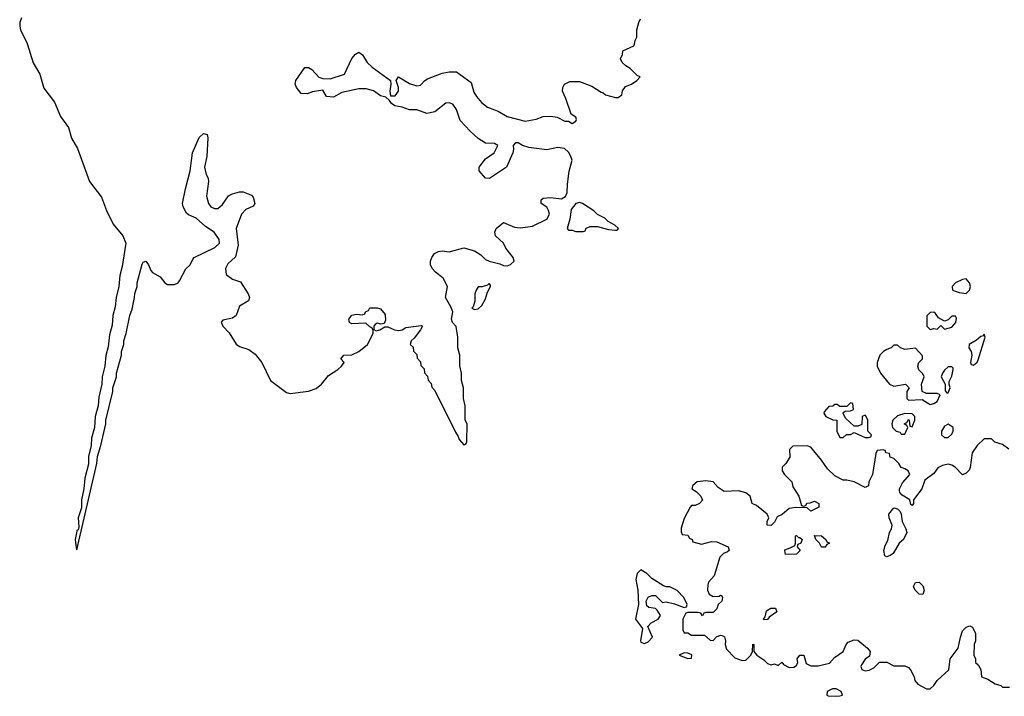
# Model space of a CAD drawing. Header units: inches. Extents: x 2701323 to 2964515, y 494916 to 722124.
# Tile 39 of 256: x 2727373 to 2732821, y 631063 to 634806. Entities that reach past the tile are written whole.
import ezdxf

# ---------------------------------------------------------------- set-up
doc = ezdxf.new("R2010")
doc.units = ezdxf.units.IN
doc.header["$MEASUREMENT"] = 0
doc.layers.add('C7623', color=7, linetype='Continuous')
doc.layers.add('C7633', color=7, linetype='Continuous')

msp = doc.modelspace()

# ---------------------------------------------------------------- linework, layer by layer
at = {"layer": 'C7623', "color": 2, "elevation": 2}
for points in [[(2727383.4, 634816.6), (2727373.1, 634790), (2727372.9, 634770), (2727377.7, 634750), (2727414.5, 634674.5), (2727447.6, 634567.6), (2727483.8, 634503.8), (2727506.7, 634426.7), (2727565.5, 634350), (2727599.6, 634270), (2727642.7, 634210), (2727658.9, 634150), (2727692.6, 634092.6), (2727759.6, 633910), (2727825.1, 633825.1), (2727853.4, 633750), (2727890, 633674.4), (2727942.8, 633610), (2727960.2, 633570), (2727940.2, 633439.8), (2727927.9, 633390), (2727921.5, 633330), (2727906.7, 633270), (2727901.8, 633218.2), (2727889, 633170), (2727884.2, 633115.8), (2727870, 633062), (2727863, 632997), (2727850, 632948), (2727844.6, 632890), (2727829.1, 632830.9), (2727827.2, 632790), (2727810, 632718), (2727807, 632670), (2727790.5, 632610), (2727786.7, 632550), (2727770.7, 632490.7), (2727768.5, 632450), (2727753.4, 632390), (2727753.2, 632346.8), (2727733.4, 632270), (2727728.5, 632211.5), (2727714, 632150), (2727715.3, 632104.7), (2727697.3, 632050), (2727699.8, 632000.2), (2727696.9, 631983.1), (2727690, 631978), (2727686.8, 631966.8), (2727680.7, 631930), (2727684.7, 631884.7), (2727690, 631874), (2727799, 632350), (2727804, 632390), (2727822, 632450), (2727848.7, 632570), (2727849, 632590), (2727888.7, 632750), (2727889, 632770), (2727908.7, 632830), (2727909, 632850), (2727935.3, 632950), (2727935.3, 632970), (2727948.7, 633010), (2727949, 633030), (2727962, 633070), (2727982, 633170), (2727994.6, 633205.4), (2728008.7, 633270), (2728009.1, 633290.9), (2728022, 633330), (2728022, 633350), (2728050, 633454), (2728055.3, 633464.7), (2728070.5, 633470.5), (2728086, 633450), (2728098, 633418), (2728107.1, 633407.1), (2728150, 633382.8), (2728176, 633350), (2728190, 633342), (2728230, 633340.5), (2728249, 633350), (2728258, 633362), (2728292.9, 633427.1), (2728315.3, 633450), (2728330, 633482), (2728338, 633490), (2728453.3, 633546.7), (2728479.3, 633570), (2728477, 633590), (2728449.4, 633630), (2728401.7, 633661.7), (2728350, 633707.3), (2728307.2, 633727.2), (2728296.6, 633736.6), (2728278, 633770), (2728274.5, 633790), (2728289.6, 633870), (2728316.9, 633970), (2728329.5, 634070), (2728366.5, 634153.5), (2728390, 634176), (2728410, 634171), (2728413, 634153), (2728408.4, 634050), (2728395.5, 633990), (2728404.9, 633950), (2728415.5, 633930), (2728418, 633910), (2728406.4, 633830), (2728418, 633790), (2728430, 633770.8), (2728450, 633760.7), (2728470, 633760.7), (2728495.8, 633784.2), (2728527.8, 633832.2), (2728550, 633843), (2728590, 633853.4), (2728610, 633853.4), (2728655.2, 633835.2), (2728664.9, 633824.9), (2728674.8, 633790), (2728665.2, 633774.8), (2728623.6, 633756.4), (2728599.5, 633730), (2728570.3, 633650), (2728581.4, 633558.6), (2728566.4, 633493.6), (2728525.2, 633454.8), (2728510.8, 633430), (2728516, 633396), (2728550.5, 633370.5), (2728595.5, 633355.5), (2728636.3, 633290), (2728644, 633270), (2728638, 633250), (2728590, 633222), (2728570, 633169.2), (2728550, 633155.1), (2728496, 633144), (2728487.3, 633132.7), (2728497.3, 633110), (2728532.8, 633072.8), (2728570, 633010.7), (2728590, 632997.6), (2728640.8, 632980.8), (2728675.3, 632955.3), (2728713, 632910), (2728760.5, 632810), (2728850, 632743.8), (2728870, 632738), (2728970, 632750.4), (2729013.9, 632766.1), (2729042.7, 632790), (2729082, 632838), (2729132.3, 632870), (2729154, 632890), (2729168, 632910), (2729149, 632930), (2729166, 632950), (2729210, 632951.3), (2729250, 632971), (2729297.2, 633010), (2729328.7, 633070), (2729328, 633088), (2729322, 633102), (2729310, 633106), (2729287.3, 633127.3), (2729210, 633124), (2729198, 633130), (2729194, 633150), (2729210, 633170.7), (2729236.9, 633176.9), (2729270, 633174), (2729282, 633178), (2729286, 633190), (2729302, 633198), (2729310, 633211.3), (2729350, 633212), (2729370, 633206), (2729394.6, 633174.6), (2729396.3, 633143.7), (2729390, 633126), (2729370, 633122), (2729350, 633128), (2729339.6, 633120.4), (2729332, 633110), (2729332.7, 633092.7), (2729345.4, 633085.4), (2729366, 633090), (2729393.2, 633106.8), (2729410, 633107.3), (2729446, 633090), (2729470, 633086.5), (2729490, 633090.4), (2729510, 633103.8), (2729594.8, 633114.8), (2729602, 633110), (2729591.3, 633090), (2729555.9, 633044.1), (2729538, 633030), (2729534, 633010), (2729550, 632994), (2729552.7, 632972.7), (2729570, 632954), (2729572.7, 632932.7), (2729590, 632914), (2729592.7, 632892.7), (2729610, 632874), (2729612.7, 632852.7), (2729630, 632834), (2729632.7, 632812.7), (2729650, 632794), (2729652.7, 632772.7), (2729670, 632754), (2729783.6, 632523.6), (2729799.6, 632499.6), (2729803.6, 632483.6), (2729830, 632454), (2729842, 632458), (2729846, 632470), (2729848, 632570), (2729838, 632590), (2729838, 632670), (2729828, 632710), (2729828, 632770), (2729818, 632810), (2729818, 632850), (2729808.4, 632891.6), (2729808, 632950), (2729798, 632990), (2729798, 633050), (2729788.4, 633108.4), (2729768, 633130), (2729762, 633150), (2729768.7, 633190), (2729758, 633218), (2729728, 633270), (2729739.3, 633330), (2729715.3, 633375.3), (2729672.7, 633410), (2729655.1, 633430), (2729646, 633450), (2729646, 633470), (2729652.7, 633490), (2729667.6, 633512.4), (2729690, 633524), (2729710, 633526.8), (2729750, 633521), (2729830, 633544), (2729890, 633526.8), (2729925.2, 633505.2), (2729950, 633478.8), (2729970, 633470.7), (2730000, 633463.3)], [(2730000, 634120.4), (2729950, 634122.7), (2729910, 634149.3), (2729865.2, 634190), (2729810, 634249), (2729789.3, 634310), (2729770, 634339.3), (2729750, 634346.6), (2729730, 634343.7), (2729670, 634296.2), (2729626.5, 634286.5), (2729570, 634306.6), (2729530, 634306.6), (2729490, 634321.2), (2729448, 634330), (2729430, 634342), (2729419.3, 634359.3), (2729398, 634378), (2729370, 634385.2), (2729330, 634412.7), (2729290, 634422.7), (2729250, 634422.7), (2729155.9, 634404.1), (2729110, 634378), (2729070, 634382), (2729050, 634415.3), (2728992.7, 634407.3), (2728963.6, 634396.4), (2728930, 634398), (2728904, 634430), (2728897.2, 634450), (2728901.2, 634470), (2728950, 634542), (2728970, 634542), (2728990, 634531.3), (2729027.5, 634487.5), (2729050, 634481), (2729090, 634478), (2729170, 634504.7), (2729210, 634591), (2729230, 634616), (2729250, 634626), (2729270, 634611.3), (2729296, 634570), (2729323.5, 634543.5), (2729424.7, 634470), (2729426.8, 634450), (2729421, 634410), (2729424.7, 634384.7), (2729450, 634384.7), (2729468.7, 634410), (2729468.7, 634430), (2729455.3, 634470), (2729469.4, 634490.6), (2729530, 634453.4), (2729570, 634441), (2729590, 634444.7), (2729614, 634470), (2729630, 634479.1), (2729710, 634510.5), (2729750, 634518), (2729790, 634517.3), (2729870, 634458), (2729885.2, 634405.2), (2729900.3, 634380.3), (2729928.7, 634348.7), (2729962, 634322), (2730000, 634307)], [(2730000, 633946.2), (2729972.1, 633927.9), (2729950, 633929.3), (2729916, 633970), (2729916, 633990), (2729950, 634036), (2729998, 634070), (2730000, 634074)]]:
    msp.add_lwpolyline(points, dxfattribs=at)
msp.add_lwpolyline([(2729970, 633346), (2729962, 633338), (2729931.6, 633328.4), (2729910, 633328), (2729898, 633310), (2729891.1, 633288.9), (2729891.1, 633248.9), (2729882, 633218), (2729874, 633210), (2729890, 633202), (2729910, 633206), (2729930, 633224.7), (2729950, 633262), (2729961.2, 633298.8), (2729978, 633330), (2729978, 633338)], close=True, dxfattribs=at)
at = {"layer": 'C7633', "color": 2, "elevation": 2}
for points in [[(2730000, 634307), (2730019.4, 634299.4), (2730070, 634270.4), (2730170, 634244.9), (2730230, 634255.5), (2730269.6, 634270.4), (2730312.5, 634272.5), (2730346.2, 634266.2), (2730390, 634244), (2730410, 634244.7), (2730430, 634232), (2730450, 634244.7), (2730453.2, 634253.2), (2730450, 634266), (2730424, 634284), (2730395.3, 634370), (2730375.3, 634410), (2730378, 634430), (2730388, 634450), (2730416.4, 634463.6), (2730470, 634464.7), (2730538, 634438), (2730590, 634404.7), (2730602, 634402), (2730614, 634390), (2730670, 634374.8), (2730684.7, 634375.3), (2730704, 634390), (2730708.4, 634411.6), (2730724, 634436), (2730758, 634450), (2730788, 634470), (2730806, 634490), (2730790, 634498), (2730750, 634535.3), (2730726, 634550), (2730706, 634570), (2730698, 634590), (2730707.3, 634612.7), (2730710, 634634), (2730770, 634662), (2730775.3, 634670), (2730778, 634690), (2730788, 634710), (2730788, 634750), (2730798, 634790), (2730808, 634810)], [(2730000, 633463.3), (2730030, 633456), (2730050, 633446), (2730070, 633444.7), (2730088.9, 633451.1), (2730108, 633470), (2730104, 633490), (2730062.9, 633542.9), (2730049, 633570), (2730005.2, 633610), (2730002.7, 633630), (2730009.4, 633650), (2730050, 633684), (2730110, 633658), (2730144.5, 633655.5), (2730210, 633664.7), (2730290, 633702), (2730304, 633730), (2730299, 633750), (2730289.1, 633769.1), (2730258, 633790), (2730258, 633810), (2730270, 633818), (2730310, 633822.8), (2730370, 633814.8), (2730392.1, 633827.9), (2730402.7, 633850), (2730403.2, 633896.8), (2730412.7, 633967.3), (2730428.9, 634028.9), (2730422.7, 634050), (2730410, 634073.2), (2730386.4, 634093.6), (2730350, 634099.5), (2730290, 634085.2), (2730190, 634099.7), (2730154, 634110), (2730130, 634125.2), (2730116, 634124), (2730102.8, 634110), (2730104.9, 634090), (2730100.5, 634070), (2730066.8, 633990), (2730000, 633946.2)], [(2730000, 634074), (2730018, 634110), (2730000.4, 634120.4), (2730000, 634120.4)], [(2732846, 632430), (2732810, 632455.3), (2732769.1, 632469.1), (2732750, 632488), (2732710, 632488), (2732671.3, 632450), (2732642, 632410), (2732631.1, 632328.9), (2732625.4, 632314.6), (2732610, 632298), (2732590, 632288.7), (2732549.2, 632330), (2732530, 632342), (2732510, 632347), (2732479.3, 632340.7), (2732453.4, 632326.6), (2732430, 632295.3), (2732380.7, 632259.3), (2732364.9, 632210), (2732318, 632150), (2732318, 632130), (2732310, 632118), (2732304, 632124), (2732298, 632150), (2732255.6, 632175.6), (2732242.7, 632190), (2732241.2, 632201.2), (2732240.7, 632210), (2732256.9, 632243.1), (2732298, 632290), (2732288, 632310), (2732270, 632322), (2732250, 632328), (2732238, 632350), (2732210, 632378), (2732190, 632386), (2732186, 632406), (2732166, 632410), (2732162, 632422), (2732150, 632426), (2732118, 632422), (2732110, 632406), (2732091.3, 632290), (2732071.3, 632250), (2732070, 632228), (2732050, 632218), (2731990, 632248.7), (2731950, 632259), (2731930, 632259), (2731882.7, 632282.7), (2731842, 632322), (2731809, 632370), (2731750, 632442), (2731730, 632448.7), (2731650, 632446), (2731632, 632428), (2731633.7, 632386.3), (2731611.3, 632350), (2731591.3, 632330), (2731591.3, 632310), (2731604.7, 632290), (2731644.7, 632250), (2731650, 632222), (2731684.7, 632170), (2731698, 632118), (2731710, 632114), (2731722, 632118), (2731728.4, 632131.6), (2731747.3, 632132.7), (2731770, 632142), (2731794, 632130), (2731794, 632110), (2731750, 632088), (2731730, 632106), (2731668, 632108), (2731630, 632102), (2731590.9, 632069.1), (2731564.7, 632055.3), (2731550, 632026), (2731530, 632008), (2731508, 632010), (2731508, 632030), (2731518, 632050), (2731508, 632070), (2731450, 632118), (2731426, 632130), (2731414, 632170), (2731390, 632188.7), (2731350, 632199), (2731270, 632195.3), (2731238, 632218), (2731210, 632248.7), (2731170, 632255.1), (2731122, 632250), (2731098, 632230), (2731092, 632210), (2731115.3, 632195.3), (2731142, 632170), (2731151.1, 632148.9), (2731134, 632130), (2731110, 632118), (2731090, 632118), (2731082, 632110), (2731050, 632046), (2731032.7, 631992.7), (2731032.7, 631972.7), (2731038, 631958), (2731070, 631954), (2731078, 631938), (2731094, 631930), (2731098, 631918), (2731145.4, 631905.4), (2731200.2, 631919.8), (2731230, 631918), (2731292, 631890), (2731298, 631870), (2731290, 631862), (2731266.4, 631853.6), (2731246.8, 631833.2), (2731214.8, 631730), (2731184.7, 631695.3), (2731180.4, 631679.6), (2731178, 631650), (2731187.3, 631627.3), (2731210, 631614.8), (2731243.1, 631616.9), (2731250, 631622), (2731258, 631618), (2731262, 631610), (2731258, 631590), (2731238, 631570), (2731230, 631546), (2731210, 631526), (2731170, 631526), (2731158, 631522), (2731150, 631508), (2731142, 631522), (2731127.3, 631527.3), (2731070, 631526), (2731058, 631522), (2731042, 631490), (2731042, 631430), (2731050, 631414), (2731070, 631414), (2731090, 631402), (2731162, 631402), (2731192.7, 631372.7), (2731210, 631372), (2731228.7, 631391.3), (2731250, 631402), (2731259.6, 631399.6), (2731272, 631392), (2731278, 631370), (2731276, 631350), (2731284.5, 631324.5), (2731330, 631276), (2731370, 631261), (2731390, 631262), (2731418, 631290), (2731428, 631310), (2731430, 631352), (2731434, 631350), (2731434, 631310), (2731451.3, 631290), (2731490, 631264.7), (2731510, 631244.7), (2731530, 631238), (2731550, 631242), (2731570, 631234), (2731590, 631252), (2731599.6, 631239.6), (2731630, 631222), (2731656.4, 631223.6), (2731670, 631234), (2731678, 631250), (2731675.3, 631270), (2731690, 631291), (2731710.6, 631290.6), (2731724.7, 631244.7), (2731750, 631231.3), (2731790, 631231.3), (2731854, 631246), (2731882, 631278), (2731928.7, 631310), (2731945.2, 631350), (2731957.6, 631362.4), (2731990, 631376.3), (2732010, 631374), (2732064, 631330), (2732078.8, 631310), (2732074.8, 631285.2), (2732050, 631268.7), (2732030, 631238), (2732027.5, 631227.5), (2732031.6, 631211.6), (2732050, 631204.7), (2732072.9, 631207.1), (2732099, 631221), (2732130, 631252), (2732170, 631252), (2732210, 631232), (2732270, 631232), (2732290, 631222), (2732302, 631210), (2732322, 631170), (2732324.7, 631150), (2732342, 631130), (2732390, 631104.7), (2732410, 631104.7), (2732430, 631122), (2732449.2, 631150.8), (2732514, 631210), (2732521.2, 631270), (2732566, 631330), (2732578, 631390), (2732590, 631424.7), (2732610, 631446), (2732630, 631452), (2732644.7, 631444.7), (2732662, 631410), (2732662, 631370), (2732654, 631350), (2732652, 631290), (2732662, 631270), (2732662, 631250), (2732676.9, 631236.9), (2732691.6, 631211.6), (2732694, 631170), (2732730, 631158), (2732770, 631132), (2732802, 631122), (2732810, 631114), (2732850, 631114)]]:
    msp.add_lwpolyline(points, dxfattribs=at)
for points in [[(2730470, 633795.3), (2730450, 633788.7), (2730423.5, 633756.5), (2730416.9, 633703.1), (2730402, 633650), (2730410, 633642), (2730430, 633642), (2730450, 633634), (2730490, 633634), (2730502, 633638), (2730507.3, 633652.7), (2730530, 633662), (2730570, 633662), (2730630, 633644.7), (2730670, 633642), (2730678, 633642), (2730686, 633650), (2730666, 633670), (2730628.7, 633688.7), (2730610, 633708), (2730569.1, 633729.1), (2730550, 633748), (2730486, 633790)], [(2732610, 633373.2), (2732590, 633369.2), (2732551.3, 633350), (2732532, 633330), (2732534, 633310), (2732570, 633296), (2732610, 633291.3), (2732628.7, 633310), (2732634, 633330), (2732629, 633350)], [(2732430, 633188), (2732410, 633186), (2732392.7, 633167.3), (2732392, 633110), (2732410, 633092), (2732430, 633098), (2732450, 633094), (2732470, 633114), (2732490, 633094), (2732530, 633104.7), (2732553.2, 633130), (2732555.3, 633155.3), (2732550, 633166), (2732530, 633166), (2732510, 633146), (2732490, 633138), (2732456.4, 633156.4), (2732440.4, 633180.4)], [(2732710, 633066), (2732703.6, 633056.4), (2732690, 633054), (2732666.2, 633033.8), (2732626, 633010), (2732624.7, 632990), (2732638, 632970), (2732641, 632950), (2732634, 632910), (2732638, 632898), (2732650, 632894), (2732670, 632912), (2732675.5, 632924.5), (2732714, 633050)], [(2732230, 633006), (2732210, 633006), (2732194, 632990), (2732170, 632982), (2732152, 632970), (2732132, 632950), (2732118, 632910), (2732118, 632890), (2732136, 632850), (2732184.7, 632790), (2732210, 632778), (2732274, 632790), (2732294, 632770), (2732282, 632750), (2732282, 632710), (2732290, 632702), (2732365.4, 632705.4), (2732410, 632678), (2732430, 632682), (2732450, 632694), (2732466, 632730), (2732450, 632738), (2732390, 632738), (2732366, 632750), (2732362, 632790), (2732378, 632830), (2732370, 632846), (2732348.4, 632868.4), (2732342, 632890), (2732348, 632910), (2732368, 632930), (2732367.3, 632947.3), (2732330, 632988), (2732270, 632982), (2732246, 632990)], [(2732530, 632886), (2732510, 632886), (2732490, 632868), (2732478, 632850), (2732472, 632830), (2732494, 632790), (2732492.7, 632752.7), (2732502, 632742), (2732510, 632742), (2732522, 632770), (2732515.3, 632790), (2732516.4, 632803.6), (2732530, 632834), (2732538, 632870), (2732538, 632878)], [(2731970, 632686), (2731950, 632666), (2731910, 632666), (2731896.4, 632676.4), (2731883.6, 632676.4), (2731871.6, 632668.4), (2731850, 632666), (2731823.6, 632636.4), (2731822, 632630), (2731834, 632610), (2731872.7, 632592.7), (2731894, 632590), (2731894, 632530), (2731910, 632494), (2731930, 632494), (2731948.4, 632511.6), (2731970, 632512), (2731990, 632522), (2732050, 632494), (2732070, 632494), (2732082, 632498), (2732086, 632510), (2732066, 632530), (2732066, 632590), (2732054.6, 632614.6), (2732050, 632618), (2732034, 632610), (2732032.7, 632567.3), (2732010, 632558), (2731990, 632558), (2731942, 632602), (2731928.4, 632628.4), (2731928, 632632), (2731940.4, 632639.6), (2731970, 632642), (2731986, 632650), (2731982, 632682)], [(2732270, 632628), (2732230, 632615.3), (2732204.7, 632590), (2732198, 632570), (2732202, 632550), (2732222, 632530), (2732243.6, 632523.6), (2732250, 632514), (2732270, 632514), (2732286, 632550), (2732282, 632562), (2732266, 632570), (2732282, 632578), (2732290, 632594), (2732294, 632590), (2732298, 632558), (2732310, 632554), (2732326, 632590), (2732326, 632610), (2732310, 632626)], [(2732510, 632568), (2732490, 632558), (2732474, 632530), (2732474, 632510), (2732490, 632494), (2732510, 632494), (2732530, 632514), (2732538, 632530), (2732538, 632550)], [(2732170, 631835.3), (2732160.2, 631840.2), (2732154, 631870), (2732162, 631898), (2732176, 631924), (2732186, 631970), (2732197, 631990), (2732199.5, 632010), (2732182.7, 632050), (2732181.2, 632070), (2732210, 632104.7), (2732230, 632101), (2732244.9, 632084.9), (2732250.7, 632070.7), (2732255.5, 632030), (2732276.3, 631990), (2732280.5, 631970), (2732262, 631930), (2732238.8, 631910), (2732206.4, 631853.6), (2732190, 631842)], [(2731682, 631942), (2731690, 631942), (2731702, 631930), (2731694, 631910), (2731678, 631902), (2731674, 631890), (2731691, 631869), (2731670, 631849), (2731610, 631848), (2731606, 631870), (2731606, 631874), (2731636.4, 631883.6), (2731662, 631898), (2731666, 631910), (2731666, 631950), (2731670, 631952)], [(2731830, 631888), (2731808.7, 631888.7), (2731798, 631910), (2731778, 631930), (2731770, 631952), (2731810, 631951.3), (2731834, 631930), (2731838, 631918), (2731854, 631910), (2731838, 631902)], [(2730810, 631762), (2730790, 631742), (2730782.4, 631710), (2730793, 631650), (2730796.3, 631570), (2730779.3, 631490), (2730818, 631438), (2730807.7, 631370), (2730810, 631362), (2730830, 631356), (2730850, 631364.7), (2730874, 631390), (2730848, 631450), (2730866, 631470), (2730906, 631490), (2730918, 631510), (2730900.4, 631540.4), (2730890, 631548), (2730853.6, 631553.6), (2730843.2, 631563.2), (2730839.3, 631590), (2730849.4, 631610.6), (2730870, 631621), (2730890, 631621), (2730930, 631582), (2730950, 631584.7), (2730995.3, 631575.3), (2731050, 631554), (2731062, 631558), (2731066, 631570), (2731048, 631610), (2731010, 631648), (2730970, 631668), (2730948.9, 631668.9), (2730934.6, 631674.6), (2730870, 631715.3), (2730842, 631742)], [(2732370, 631626), (2732350, 631628), (2732328, 631650), (2732318, 631670), (2732330, 631692), (2732350, 631694), (2732370, 631674), (2732378, 631650)], [(2731490, 631486), (2731488.7, 631490), (2731498, 631502), (2731504.7, 631535.3), (2731528.9, 631551.1), (2731554, 631550), (2731562, 631530), (2731519.6, 631500.4), (2731510, 631488)], [(2731050, 631304), (2731022, 631290), (2731070, 631272), (2731090, 631274), (2731092.7, 631292.7), (2731070, 631302)], [(2731890, 631104), (2731870, 631104), (2731841, 631090), (2731838, 631070), (2731846.4, 631066.4), (2731890, 631063), (2731910, 631066), (2731926, 631070), (2731918, 631090)]]:
    msp.add_lwpolyline(points, close=True, dxfattribs=at)

doc.saveas('drawing.dxf')
